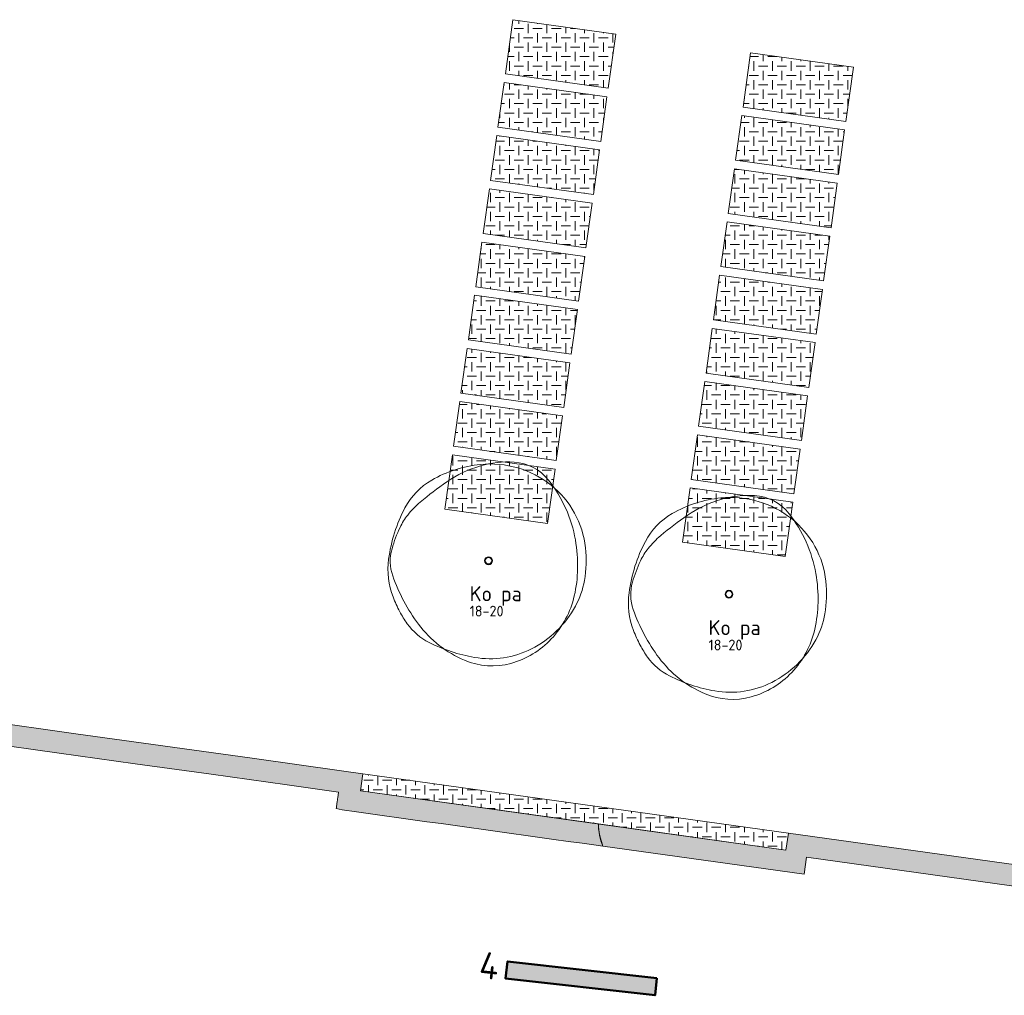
# Model space of a CAD drawing. Header units: metres. Extents: x 167415 to 168367, y 462435 to 462930.
# Tile 4 of 146: x 167664 to 167710, y 462525 to 462570. Entities that reach past the tile are written whole.
import ezdxf
from ezdxf.enums import TextEntityAlignment as Align

# ---------------------------------------------------------------- set-up
doc = ezdxf.new("R2010")
doc.units = ezdxf.units.M
doc.header["$LTSCALE"] = 0.2
for name, color, linetype, lineweight in [('N-PV-GR-BOOM-afmeting', 90, 'Continuous', 25), ('N-PV-GR-BOOM-GRANULAAT-S', 90, 'Continuous', 20), ('N-WE-GR-KRUIDEN-G 2 droog  beheergroep wadimengsel-A', 253, 'Continuous', 35), ('N-WE-GR-KRUIDEN-G 4 bosrand', 90, 'Continuous', 50), ('N-WE-GR-KRUIDEN-G 4 bosrand-T', 90, 'Continuous', 20), ('N-WE-VH-VERHARDING_GRASPLAAT-G', 72, 'Continuous', 18), ('N-WE-VH-VERHARDING_TEGEL_GRAS-A', 72, 'Continuous', 18), ('N_WE_GR_GRAS_WRM_RVA kruidenmengsel 2_B102-A', 141, 'Continuous', 18), ('N_WE_GR_GRAS_WRM_RVA kruidenmengsel 2_B102-G', 141, 'Continuous', 18), ('N_WE_GR_GRAS_WRM_RVA kruidenmengsel Barneveld_B116-A', 83, 'Continuous', 18), ('N_WE_GR_GRAS_WRM_RVA kruidenmengsel Barneveld_B116-G', 83, 'Continuous', 18)]:
    doc.layers.add(name, color=color, linetype=linetype, lineweight=lineweight)
doc.styles.add('NLCS-ISO-M200-T25', font='NLCS-ISO.ttf', dxfattribs={"height": 0.5})
doc.styles.add('NLCS-ISO-M200-T35', font='NLCS-ISO.ttf', dxfattribs={"height": 0.7000000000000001})
doc.styles.add('NLCS-ISO-M500-T25', font='NLCS-ISO.ttf', dxfattribs={"height": 1.25})
pattern_1 = [(0, (0, 0), (0.4375, 0.4375), [0.4375, -0.4375]), (90, (0.21875, 0.21875), (-0.4374999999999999, 0.4375), [0.4375, -0.4375])]

# ---------------------------------------------------------------- blocks, each defined once
blk = doc.blocks.new('*U123')
at = {"linetype": 'Continuous'}
blk.add_circle((0, 0), 0.1845092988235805, dxfattribs=at)
blk.add_circle((0, 0), 0.15)
for centre, radius, start, end in [((0.9143825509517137, -0.002301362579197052), 4.600723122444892, 86.58911100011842, 106.3682710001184), ((1.056161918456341, 2.378944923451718), 2.21526890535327, 38.20985000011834, 86.5854950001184), ((0.1954232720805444, -1.18369016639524), 5.69477568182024, 95.77430700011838, 119.9477920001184), ((1.167773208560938, -0.8648117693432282), 5.499689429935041, 106.3688740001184, 124.4477540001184), ((0.07970034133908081, -0.03998979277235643), 4.545240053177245, 51.53933000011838, 95.77344500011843), ((-1.04000423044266, 0.9606120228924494), 3.220049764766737, 119.9474720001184, 152.2845150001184), ((6.673480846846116, -8.892264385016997), 15.23380010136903, 124.4457860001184, 130.3031460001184), ((0.2288267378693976, 0.1477590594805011), 4.305464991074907, 6.022262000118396, 51.53931800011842), ((2.460397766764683, -0.8782636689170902), 7.174070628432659, 152.2851410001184, 172.4003910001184), ((-0.3515115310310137, -0.6099093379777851), 4.373408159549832, 130.3005070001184, 141.2454220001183), ((-1.549780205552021, 0.3518966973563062), 2.836877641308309, 141.2443700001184, 154.9906160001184), ((2.154547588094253, -1.37596471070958), 6.924367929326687, 154.9923550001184, 163.7785190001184), ((-2.823502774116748, -0.2440311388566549), 6.971300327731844, 358.8883060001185, 9.983350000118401), ((-2.504075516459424, -0.0205774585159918), 2.072584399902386, 163.7796780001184, 199.3827820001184), ((-0.9877565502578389, 0.01932567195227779), 5.528817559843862, 350.2300720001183, 6.023218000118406), ((-1.102603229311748, -0.4029311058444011), 3.57950533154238, 172.3996280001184, 201.0284730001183), ((-1.978632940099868, -0.2603525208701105), 6.126276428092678, 347.0492550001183, 358.8876950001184), ((3.469242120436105, 2.080817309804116), 8.404750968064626, 199.3819430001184, 216.8465580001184), ((0.6392974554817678, -0.2608628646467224), 3.877806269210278, 331.3473820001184, 350.2303160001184), ((1.476309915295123, 0.5879067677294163), 6.342209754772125, 201.0235440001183, 207.8216400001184), ((-0.2560194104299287, -0.6565432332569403), 4.358694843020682, 316.7621770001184, 347.0498660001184), ((-0.1795833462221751, 0.1865259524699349), 4.810936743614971, 296.8801270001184, 331.3479920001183), ((0.1673832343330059, -0.1029643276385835), 4.862144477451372, 207.8203580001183, 215.5805050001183), ((-1.507113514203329, -1.300645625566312), 2.803406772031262, 215.5851440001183, 243.3800810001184), ((0.9177623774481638, 0.1688468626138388), 5.216390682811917, 216.8467250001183, 247.0462340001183), ((-0.04137638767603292, -0.8584661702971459), 4.063995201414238, 285.3685610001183, 316.7631230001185), ((0.6477036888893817, 2.999956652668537), 7.613650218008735, 243.3843840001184, 260.1467900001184), ((0.07267107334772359, -0.3112232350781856), 4.252909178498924, 260.1457210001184, 296.8807070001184), ((0.1648026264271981, -1.608874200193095), 3.285778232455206, 247.0471650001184, 285.3699040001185)]:
    blk.add_arc(centre, radius, start, end, dxfattribs=at)
blk.add_arc((-2.118072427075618, -0.1198345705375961), 6.255027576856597, 9.983148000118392, 38.20995300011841)
at = {"style": 'NLCS-ISO-M200-T35'}
blk.add_attdef('#._SOORT_TYPE', text='', height=0.7000000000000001, dxfattribs=at).set_placement((-0.9513102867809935, -2.11461795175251), align=Align.BOTTOM_LEFT)
blk = doc.blocks.new('*U116')
at = {"linetype": 'Continuous'}
blk.add_circle((0, 0), 0.1845092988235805, dxfattribs=at)
blk.add_circle((0, 0), 0.15)
for centre, radius, start, end in [((0.9143825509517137, -0.002301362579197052), 4.600723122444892, 86.58911100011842, 106.3682710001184), ((1.056161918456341, 2.378944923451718), 2.21526890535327, 38.20985000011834, 86.5854950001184), ((0.1954232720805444, -1.18369016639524), 5.69477568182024, 95.77430700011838, 119.9477920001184), ((1.167773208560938, -0.8648117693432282), 5.499689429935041, 106.3688740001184, 124.4477540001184), ((0.07970034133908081, -0.03998979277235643), 4.545240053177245, 51.53933000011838, 95.77344500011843), ((-1.04000423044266, 0.9606120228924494), 3.220049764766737, 119.9474720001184, 152.2845150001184), ((6.673480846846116, -8.892264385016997), 15.23380010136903, 124.4457860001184, 130.3031460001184), ((0.2288267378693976, 0.1477590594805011), 4.305464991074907, 6.022262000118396, 51.53931800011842), ((2.460397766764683, -0.8782636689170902), 7.174070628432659, 152.2851410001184, 172.4003910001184), ((-0.3515115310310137, -0.6099093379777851), 4.373408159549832, 130.3005070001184, 141.2454220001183), ((-1.549780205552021, 0.3518966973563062), 2.836877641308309, 141.2443700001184, 154.9906160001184), ((2.154547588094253, -1.37596471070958), 6.924367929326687, 154.9923550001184, 163.7785190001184), ((-2.823502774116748, -0.2440311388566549), 6.971300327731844, 358.8883060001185, 9.983350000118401), ((-2.504075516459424, -0.0205774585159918), 2.072584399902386, 163.7796780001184, 199.3827820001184), ((-0.9877565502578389, 0.01932567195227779), 5.528817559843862, 350.2300720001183, 6.023218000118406), ((-1.102603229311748, -0.4029311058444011), 3.57950533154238, 172.3996280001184, 201.0284730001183), ((-1.978632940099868, -0.2603525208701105), 6.126276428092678, 347.0492550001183, 358.8876950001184), ((3.469242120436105, 2.080817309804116), 8.404750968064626, 199.3819430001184, 216.8465580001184), ((0.6392974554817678, -0.2608628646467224), 3.877806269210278, 331.3473820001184, 350.2303160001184), ((1.476309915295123, 0.5879067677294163), 6.342209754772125, 201.0235440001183, 207.8216400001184), ((-0.2560194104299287, -0.6565432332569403), 4.358694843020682, 316.7621770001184, 347.0498660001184), ((-0.1795833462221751, 0.1865259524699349), 4.810936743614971, 296.8801270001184, 331.3479920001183), ((0.1673832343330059, -0.1029643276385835), 4.862144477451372, 207.8203580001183, 215.5805050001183), ((-1.507113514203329, -1.300645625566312), 2.803406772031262, 215.5851440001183, 243.3800810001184), ((0.9177623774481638, 0.1688468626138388), 5.216390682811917, 216.8467250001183, 247.0462340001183), ((-0.04137638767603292, -0.8584661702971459), 4.063995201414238, 285.3685610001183, 316.7631230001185), ((0.6477036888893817, 2.999956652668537), 7.613650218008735, 243.3843840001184, 260.1467900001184), ((0.07267107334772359, -0.3112232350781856), 4.252909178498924, 260.1457210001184, 296.8807070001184), ((0.1648026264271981, -1.608874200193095), 3.285778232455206, 247.0471650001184, 285.3699040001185)]:
    blk.add_arc(centre, radius, start, end, dxfattribs=at)
blk.add_arc((-2.118072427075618, -0.1198345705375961), 6.255027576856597, 9.983148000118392, 38.20995300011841)
at = {"style": 'NLCS-ISO-M200-T35'}
blk.add_attdef('#._SOORT_TYPE', text='', height=0.7000000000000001, dxfattribs=at).set_placement((-0.8783449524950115, -2.095751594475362), align=Align.BOTTOM_LEFT)

msp = doc.modelspace()

# ---------------------------------------------------------------- hatches: boundary and pattern name
at = {"layer": 'N-WE-GR-KRUIDEN-G 2 droog  beheergroep wadimengsel-A', "transparency": 33554687}
h = msp.add_hatch(color=256, dxfattribs=at)
h.dxf.hatch_style = 1
h.paths.add_polyline_path([(167693.8398146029, 462525.8506517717), (167686.8835261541, 462526.6317093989), (167686.7942624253, 462525.8367050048), (167693.7505508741, 462525.0556473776)])
at = {"layer": 'N-WE-VH-VERHARDING_TEGEL_GRAS-A', "transparency": 33554687}
h = msp.add_hatch(dxfattribs=at)
h.set_pattern_fill('AGR-GRAS_GESTABILISEERD-SO', color=256, scale=7, style=0, pattern_type=2)
h.set_pattern_definition(pattern_1)
h.paths.add_polyline_path([(167691.9197300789, 462569.8030597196), (167687.1359140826, 462570.4693963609), (167686.784121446, 462567.9437792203), (167691.5679374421, 462567.2774425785)])
h = msp.add_hatch(dxfattribs=at)
h.set_pattern_fill('AGR-GRAS_GESTABILISEERD-SO', color=256, scale=7, style=0, pattern_type=2)
h.set_pattern_definition(pattern_1)
h.paths.add_polyline_path([(167702.9829235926, 462568.2620700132), (167698.1991075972, 462568.9284066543), (167697.8473149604, 462566.4027895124), (167702.6311309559, 462565.7364528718)])
h = msp.add_hatch(dxfattribs=at)
h.set_pattern_fill('AGR-GRAS_GESTABILISEERD-SO', color=256, scale=7, style=0, pattern_type=2)
h.set_pattern_definition(pattern_1)
h.paths.add_polyline_path([(167691.5127542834, 462566.8812673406), (167686.7289382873, 462567.5476039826), (167686.4392267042, 462565.4676839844), (167691.2230427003, 462564.8013473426)])
h = msp.add_hatch(dxfattribs=at)
h.set_pattern_fill('AGR-GRAS_GESTABILISEERD-SO', color=256, scale=7, style=0, pattern_type=2)
h.set_pattern_definition(pattern_1)
h.paths.add_polyline_path([(167702.5759477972, 462565.340277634), (167697.7921318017, 462566.0066142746), (167697.5024202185, 462563.9266942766), (167702.286236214, 462563.260357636)])
h = msp.add_hatch(dxfattribs=at)
h.set_pattern_fill('AGR-GRAS_GESTABILISEERD-SO', color=256, scale=7, style=0, pattern_type=2)
h.set_pattern_definition(pattern_1)
h.paths.add_polyline_path([(167691.1678595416, 462564.4051721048), (167686.3840435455, 462565.0715087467), (167686.0943319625, 462562.991588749), (167690.8781479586, 462562.3252521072)])
h = msp.add_hatch(dxfattribs=at)
h.set_pattern_fill('AGR-GRAS_GESTABILISEERD-SO', color=256, scale=7, style=0, pattern_type=2)
h.set_pattern_definition(pattern_1)
h.paths.add_polyline_path([(167702.2310530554, 462562.8641823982), (167697.4472370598, 462563.5305190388), (167697.1575254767, 462561.4505990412), (167701.9413414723, 462560.7842624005)])
h = msp.add_hatch(dxfattribs=at)
h.set_pattern_fill('AGR-GRAS_GESTABILISEERD-SO', color=256, scale=7, style=0, pattern_type=2)
h.set_pattern_definition(pattern_1)
h.paths.add_polyline_path([(167690.8229647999, 462561.9290768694), (167686.0391488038, 462562.5954135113), (167685.7494372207, 462560.5154935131), (167690.5332532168, 462559.8491568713)])
h = msp.add_hatch(dxfattribs=at)
h.set_pattern_fill('AGR-GRAS_GESTABILISEERD-SO', color=256, scale=7, style=0, pattern_type=2)
h.set_pattern_definition(pattern_1)
h.paths.add_polyline_path([(167701.8861583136, 462560.3880871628), (167697.102342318, 462561.0544238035), (167696.8126307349, 462558.9745038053), (167701.5964467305, 462558.3081671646)])
h = msp.add_hatch(dxfattribs=at)
h.set_pattern_fill('AGR-GRAS_GESTABILISEERD-SO', color=256, scale=7, style=0, pattern_type=2)
h.set_pattern_definition(pattern_1)
h.paths.add_polyline_path([(167690.4780700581, 462559.4529816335), (167685.6942540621, 462560.1193182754), (167685.404542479, 462558.0393982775), (167690.188358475, 462557.3730616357)])
h = msp.add_hatch(dxfattribs=at)
h.set_pattern_fill('AGR-GRAS_GESTABILISEERD-SO', color=256, scale=7, style=0, pattern_type=2)
h.set_pattern_definition(pattern_1)
h.paths.add_polyline_path([(167701.5412635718, 462557.911991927), (167696.7574475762, 462558.5783285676), (167696.4677359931, 462556.4984085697), (167701.2515519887, 462555.8320719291)])
h = msp.add_hatch(dxfattribs=at)
h.set_pattern_fill('AGR-GRAS_GESTABILISEERD-SO', color=256, scale=7, style=0, pattern_type=2)
h.set_pattern_definition(pattern_1)
h.paths.add_polyline_path([(167690.1331753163, 462556.9768863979), (167685.3493593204, 462557.6432230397), (167685.0596477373, 462555.5633030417), (167689.8434637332, 462554.8969664)])
h = msp.add_hatch(dxfattribs=at)
h.set_pattern_fill('AGR-GRAS_GESTABILISEERD-SO', color=256, scale=7, style=0, pattern_type=2)
h.set_pattern_definition(pattern_1)
h.paths.add_polyline_path([(167701.19636883, 462555.4358966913), (167696.4125528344, 462556.1022333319), (167696.1228412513, 462554.0223133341), (167700.9066572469, 462553.3559766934)])
h = msp.add_hatch(dxfattribs=at)
h.set_pattern_fill('AGR-GRAS_GESTABILISEERD-SO', color=256, scale=7, style=0, pattern_type=2)
h.set_pattern_definition(pattern_1)
h.paths.add_polyline_path([(167689.7882805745, 462554.5007911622), (167685.0044645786, 462555.167127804), (167684.7147529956, 462553.0872078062), (167689.4985689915, 462552.4208711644)])
h = msp.add_hatch(dxfattribs=at)
h.set_pattern_fill('AGR-GRAS_GESTABILISEERD-SO', color=256, scale=7, style=0, pattern_type=2)
h.set_pattern_definition(pattern_1)
h.paths.add_polyline_path([(167700.8514740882, 462552.9598014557), (167696.0676580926, 462553.6261380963), (167695.7779465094, 462551.5462180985), (167700.5617625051, 462550.8798814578)])
h = msp.add_hatch(dxfattribs=at)
h.set_pattern_fill('AGR-GRAS_GESTABILISEERD-SO', color=256, scale=7, style=0, pattern_type=2)
h.set_pattern_definition(pattern_1)
h.paths.add_polyline_path([(167689.4433858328, 462552.0246959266), (167684.6595698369, 462552.6910325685), (167684.3698582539, 462550.6111125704), (167689.1536742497, 462549.9447759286)])
h = msp.add_hatch(dxfattribs=at)
h.set_pattern_fill('AGR-GRAS_GESTABILISEERD-SO', color=256, scale=7, style=0, pattern_type=2)
h.set_pattern_definition(pattern_1)
h.paths.add_polyline_path([(167700.5065793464, 462550.4837062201), (167695.7227633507, 462551.1500428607), (167695.4330517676, 462549.0701228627), (167700.2168677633, 462548.403786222)])
h = msp.add_hatch(dxfattribs=at)
h.set_pattern_fill('AGR-GRAS_GESTABILISEERD-SO', color=256, scale=7, style=0, pattern_type=2)
h.set_pattern_definition(pattern_1)
h.paths.add_polyline_path([(167689.098491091, 462549.5486006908), (167684.3146750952, 462550.2149373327), (167683.9628824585, 462547.6893201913), (167688.7466984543, 462547.0229835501)])
h = msp.add_hatch(dxfattribs=at)
h.set_pattern_fill('AGR-GRAS_GESTABILISEERD-SO', color=256, scale=7, style=0, pattern_type=2)
h.set_pattern_definition(pattern_1)
h.paths.add_polyline_path([(167700.1616846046, 462548.0076109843), (167695.3778686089, 462548.6739476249), (167695.0260759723, 462546.1483304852), (167699.809891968, 462545.4819938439), (167699.9313827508, 462546.3542099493)])
h = msp.add_hatch(dxfattribs=at)
h.set_pattern_fill('AGR-GRAS_GESTABILISEERD-SO', color=256, scale=7, style=0, pattern_type=2)
h.set_pattern_definition(pattern_1)
h.paths.add_polyline_path([(167699.9553290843, 462532.6088377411), (167680.1465671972, 462535.3679956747), (167680.0362008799, 462534.5756451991), (167699.8449627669, 462531.8164872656)])
at = {"layer": 'N_WE_GR_GRAS_WRM_RVA kruidenmengsel 2_B102-A', "transparency": 33554687}
h = msp.add_hatch(color=256, dxfattribs=at)
h.dxf.hatch_style = 1
h.paths.add_polyline_path([(167612.6167238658, 462544.7768638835), (167612.5773219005, 462544.7289101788), (167612.5379199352, 462544.6809564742), (167612.4985179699, 462544.6330027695), (167612.4591160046, 462544.5850490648), (167612.4197140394, 462544.5370953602), (167612.3803120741, 462544.4891416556), (167612.3409101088, 462544.4411879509), (167612.3015081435, 462544.3932342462), (167612.2621061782, 462544.3452805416), (167612.222704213, 462544.2973268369), (167612.1833022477, 462544.2493731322), (167612.1439002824, 462544.2014194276), (167612.1044983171, 462544.1534657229), (167612.0650963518, 462544.1055120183), (167612.0256943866, 462544.0575583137), (167611.9862924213, 462544.009604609), (167611.946890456, 462543.9616509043), (167611.9074884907, 462543.9136971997), (167611.8742763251, 462543.8706250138), (167611.8924671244, 462543.8680912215), (167611.9106579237, 462543.8655574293), (167611.928848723, 462543.863023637), (167611.9470395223, 462543.8604898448), (167611.9652303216, 462543.8579560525), (167611.9834211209, 462543.8554222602), (167612.0016119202, 462543.8528884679), (167612.0198027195, 462543.8503546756), (167612.0379935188, 462543.8478208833), (167612.056184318, 462543.845287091), (167612.0743751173, 462543.8427532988), (167612.0925659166, 462543.8402195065), (167612.1107567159, 462543.8376857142), (167612.1289475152, 462543.835151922), (167612.1471383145, 462543.8326181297), (167612.1653291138, 462543.8300843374), (167612.1835199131, 462543.8275505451), (167612.2017107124, 462543.8250167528), (167612.9760363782, 462543.717161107), (167616.511941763, 462543.2246456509), (167620.0478471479, 462542.7321301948), (167623.5837525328, 462542.2396147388), (167627.1196579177, 462541.7470992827), (167630.6555633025, 462541.2545838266), (167634.1914686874, 462540.7620683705), (167637.7273740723, 462540.2695529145), (167641.2632794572, 462539.7770374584), (167644.7991848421, 462539.2845220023), (167648.335090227, 462538.7920065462), (167651.8709956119, 462538.2994910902), (167655.4069009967, 462537.8069756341), (167658.9428063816, 462537.314460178), (167662.4787117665, 462536.8219447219), (167666.0146171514, 462536.3294292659), (167669.5505225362, 462535.8369138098), (167673.0864279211, 462535.3443983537), (167676.622333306, 462534.8518828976), (167679.0162876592, 462534.504644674), (167679.010445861, 462534.4627047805), (167679.0046040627, 462534.4207648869), (167678.9987622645, 462534.3788249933), (167678.9929204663, 462534.3368850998), (167678.987078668, 462534.2949452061), (167678.9812368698, 462534.2530053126), (167678.9753950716, 462534.211065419), (167678.9695532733, 462534.1691255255), (167678.9637114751, 462534.1271856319), (167678.9578696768, 462534.0852457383), (167678.9520278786, 462534.0433058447), (167678.9461860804, 462534.0013659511), (167678.9403442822, 462533.9594260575), (167678.9345024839, 462533.917486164), (167678.9286606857, 462533.8755462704), (167678.9228188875, 462533.8336063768), (167678.9169770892, 462533.7916664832), (167678.911135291, 462533.7497265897), (167679.1901829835, 462533.6864843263), (167679.8470271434, 462533.5949926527), (167680.5038713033, 462533.5035009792), (167681.1607154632, 462533.4120093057), (167681.8175596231, 462533.3205176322), (167682.474403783, 462533.2290259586), (167683.1312479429, 462533.1375342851), (167683.7880921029, 462533.0460426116), (167684.4449362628, 462532.9545509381), (167685.1017804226, 462532.8630592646), (167685.7586245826, 462532.7715675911), (167686.4154687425, 462532.6800759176), (167687.0723129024, 462532.5885842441), (167687.7291570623, 462532.4970925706), (167688.3860012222, 462532.4056008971), (167689.0428453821, 462532.3141092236), (167689.699689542, 462532.2226175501), (167690.3565337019, 462532.1311258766), (167691.0133778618, 462532.0396342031), (167691.3150875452, 462531.9949574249), (167691.1750773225, 462532.4805559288), (167691.1237832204, 462532.8002377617), (167691.1109795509, 462533.0330417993), (167680.0362008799, 462534.5756451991), (167680.1469295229, 462535.3705969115), (167679.1526620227, 462535.5090882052), (167674.9941658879, 462536.0883241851), (167670.8356697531, 462536.667560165), (167666.6771736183, 462537.2467961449), (167662.5186774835, 462537.8260321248), (167658.3601813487, 462538.4052681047), (167654.2016852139, 462538.9845040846), (167650.0431890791, 462539.5637400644), (167645.8846929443, 462540.1429760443), (167641.7261968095, 462540.7222120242), (167637.5677006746, 462541.3014480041), (167633.4092045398, 462541.880683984), (167629.250708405, 462542.4599199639), (167625.0922122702, 462543.0391559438), (167620.9337161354, 462543.6183919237), (167616.7752200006, 462544.1976279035)])
at = {"layer": 'N_WE_GR_GRAS_WRM_RVA kruidenmengsel Barneveld_B116-A', "transparency": 33554687}
h = msp.add_hatch(color=256, dxfattribs=at)
h.dxf.hatch_style = 1
edge = h.paths.add_edge_path()
edge.add_line((167699.9553290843, 462532.6088377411), (167717.03475908, 462530.2298478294))
edge.add_line((167717.03475908, 462530.2298478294), (167716.8968011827, 462529.239409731))
edge.add_line((167716.8968011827, 462529.239409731), (167700.8078092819, 462531.48044175))
edge.add_line((167700.8078092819, 462531.48044175), (167700.6974429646, 462530.6880912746))
edge.add_line((167700.6974429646, 462530.6880912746), (167691.3150875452, 462531.9949574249))
edge.add_arc((167694.3453776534, 462533.1298806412), 3.235847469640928, 181.7149403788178, 200.5322445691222, ccw=False)
edge.add_line((167691.1109795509, 462533.0330417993), (167699.8449627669, 462531.8164872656))
edge.add_line((167699.8449627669, 462531.8164872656), (167699.9553290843, 462532.6088377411))

# ---------------------------------------------------------------- linework, layer by layer
at = {"layer": 'N-WE-GR-KRUIDEN-G 4 bosrand', "transparency": 33554687}
msp.add_lwpolyline([(167693.8398146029, 462525.8506517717), (167686.8835261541, 462526.6317093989), (167686.7942624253, 462525.8367050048), (167693.7505508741, 462525.0556473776)], close=True, dxfattribs=at)
at = {"layer": 'N-WE-VH-VERHARDING_GRASPLAAT-G', "transparency": 33554687}
for points in [[(167691.9197300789, 462569.8030597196), (167687.1359140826, 462570.4693963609), (167686.784121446, 462567.9437792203), (167691.5679374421, 462567.2774425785), (167691.9197300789, 462569.8030597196)], [(167702.9829235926, 462568.2620700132), (167698.1991075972, 462568.9284066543), (167697.8473149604, 462566.4027895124), (167702.6311309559, 462565.7364528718), (167702.9829235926, 462568.2620700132)], [(167691.5127542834, 462566.8812673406), (167686.7289382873, 462567.5476039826), (167686.4392267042, 462565.4676839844), (167691.2230427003, 462564.8013473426), (167691.5127542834, 462566.8812673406)], [(167702.5759477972, 462565.340277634), (167697.7921318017, 462566.0066142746), (167697.5024202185, 462563.9266942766), (167702.286236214, 462563.260357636), (167702.5759477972, 462565.340277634)], [(167691.1678595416, 462564.4051721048), (167686.3840435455, 462565.0715087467), (167686.0943319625, 462562.991588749), (167690.8781479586, 462562.3252521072), (167691.1678595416, 462564.4051721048)], [(167702.2310530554, 462562.8641823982), (167697.4472370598, 462563.5305190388), (167697.1575254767, 462561.4505990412), (167701.9413414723, 462560.7842624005), (167702.2310530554, 462562.8641823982)], [(167690.8229647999, 462561.9290768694), (167686.0391488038, 462562.5954135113), (167685.7494372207, 462560.5154935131), (167690.5332532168, 462559.8491568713), (167690.8229647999, 462561.9290768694)], [(167701.8861583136, 462560.3880871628), (167697.102342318, 462561.0544238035), (167696.8126307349, 462558.9745038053), (167701.5964467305, 462558.3081671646), (167701.8861583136, 462560.3880871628)], [(167690.4780700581, 462559.4529816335), (167685.6942540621, 462560.1193182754), (167685.404542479, 462558.0393982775), (167690.188358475, 462557.3730616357), (167690.4780700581, 462559.4529816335)], [(167701.5412635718, 462557.911991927), (167696.7574475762, 462558.5783285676), (167696.4677359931, 462556.4984085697), (167701.2515519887, 462555.8320719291), (167701.5412635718, 462557.911991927)], [(167690.1331753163, 462556.9768863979), (167685.3493593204, 462557.6432230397), (167685.0596477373, 462555.5633030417), (167689.8434637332, 462554.8969664), (167690.1331753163, 462556.9768863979)], [(167701.19636883, 462555.4358966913), (167696.4125528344, 462556.1022333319), (167696.1228412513, 462554.0223133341), (167700.9066572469, 462553.3559766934), (167701.19636883, 462555.4358966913)], [(167689.7882805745, 462554.5007911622), (167685.0044645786, 462555.167127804), (167684.7147529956, 462553.0872078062), (167689.4985689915, 462552.4208711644), (167689.7882805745, 462554.5007911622)], [(167700.8514740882, 462552.9598014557), (167696.0676580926, 462553.6261380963), (167695.7779465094, 462551.5462180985), (167700.5617625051, 462550.8798814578), (167700.8514740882, 462552.9598014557)], [(167689.4433858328, 462552.0246959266), (167684.6595698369, 462552.6910325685), (167684.3698582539, 462550.6111125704), (167689.1536742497, 462549.9447759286), (167689.4433858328, 462552.0246959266)], [(167700.5065793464, 462550.4837062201), (167695.7227633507, 462551.1500428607), (167695.4330517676, 462549.0701228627), (167700.2168677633, 462548.403786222), (167700.5065793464, 462550.4837062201)], [(167689.098491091, 462549.5486006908), (167684.3146750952, 462550.2149373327), (167683.9628824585, 462547.6893201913), (167688.7466984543, 462547.0229835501), (167689.098491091, 462549.5486006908)], [(167700.1616846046, 462548.0076109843), (167695.3778686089, 462548.6739476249), (167695.0260759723, 462546.1483304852), (167699.809891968, 462545.4819938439), (167699.9313827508, 462546.3542099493), (167700.1616846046, 462548.0076109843)], [(167699.9553290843, 462532.6088377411), (167680.1465671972, 462535.3679956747), (167680.0362008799, 462534.5756451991), (167699.8449627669, 462531.8164872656)]]:
    msp.add_lwpolyline(points, close=True, dxfattribs=at)
at = {"layer": 'N_WE_GR_GRAS_WRM_RVA kruidenmengsel 2_B102-G', "transparency": 33554687}
msp.add_lwpolyline([(167662.4787117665, 462536.8219447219), (167666.0146171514, 462536.3294292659), (167669.5505225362, 462535.8369138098), (167673.0864279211, 462535.3443983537), (167676.622333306, 462534.8518828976), (167679.0162876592, 462534.504644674), (167679.010445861, 462534.4627047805), (167679.0046040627, 462534.4207648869), (167678.9987622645, 462534.3788249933), (167678.9929204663, 462534.3368850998), (167678.987078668, 462534.2949452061), (167678.9812368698, 462534.2530053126), (167678.9753950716, 462534.211065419), (167678.9695532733, 462534.1691255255), (167678.9637114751, 462534.1271856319), (167678.9578696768, 462534.0852457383), (167678.9520278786, 462534.0433058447), (167678.9461860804, 462534.0013659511), (167678.9403442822, 462533.9594260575), (167678.9345024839, 462533.917486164), (167678.9286606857, 462533.8755462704), (167678.9228188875, 462533.8336063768), (167678.9169770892, 462533.7916664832), (167678.911135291, 462533.7497265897), (167679.1901829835, 462533.6864843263), (167679.8470271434, 462533.5949926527), (167680.5038713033, 462533.5035009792), (167681.1607154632, 462533.4120093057), (167681.8175596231, 462533.3205176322), (167682.474403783, 462533.2290259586), (167683.1312479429, 462533.1375342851), (167683.7880921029, 462533.0460426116), (167684.4449362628, 462532.9545509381), (167685.1017804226, 462532.8630592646), (167685.7586245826, 462532.7715675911), (167686.4154687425, 462532.6800759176), (167687.0723129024, 462532.5885842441), (167687.7291570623, 462532.4970925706), (167688.3860012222, 462532.4056008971), (167689.0428453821, 462532.3141092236), (167689.699689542, 462532.2226175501), (167690.3565337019, 462532.1311258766), (167691.0133778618, 462532.0396342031), (167691.3150875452, 462531.9949574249), (167691.1750773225, 462532.4805559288), (167691.1237832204, 462532.8002377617), (167691.1109795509, 462533.0330417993), (167691.1109795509, 462533.0330417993), (167680.0362008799, 462534.5756451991), (167680.1469295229, 462535.3705969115), (167679.1526620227, 462535.5090882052), (167674.9941658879, 462536.0883241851), (167670.8356697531, 462536.667560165), (167666.6771736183, 462537.2467961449), (167662.5186774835, 462537.8260321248)], dxfattribs=at)
at = {"layer": 'N_WE_GR_GRAS_WRM_RVA kruidenmengsel Barneveld_B116-G', "transparency": 33554687, "flags": 128}
msp.add_lwpolyline([(167699.9553290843, 462532.6088377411), (167717.03475908, 462530.2298478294), (167716.8968011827, 462529.239409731), (167700.8078092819, 462531.48044175), (167700.6974429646, 462530.6880912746), (167691.3150875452, 462531.9949574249, -0.08229098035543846), (167691.1109795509, 462533.0330417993), (167699.8449627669, 462531.8164872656)], format="xyb", close=True, dxfattribs=at)

# ---------------------------------------------------------------- block references
at = {"layer": 'N-PV-GR-BOOM-GRANULAAT-S', "transparency": 33554687}
for name, p in [('*U116', (167686.0007003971, 462545.285199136)), ('*U123', (167697.1926508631, 462543.726274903))]:
    msp.add_blockref(name, p, dxfattribs=at).add_auto_attribs({'#._SOORT_TYPE': 'Ko pa'})

# ---------------------------------------------------------------- texts
at = {"layer": 'N-PV-GR-BOOM-afmeting', "ltscale": 0.8, "transparency": 33554687, "char_height": 0.5, "attachment_point": 1, "style": 'NLCS-ISO-M200-T25'}
for insert in [(167685.1223554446, 462543.1894475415), (167696.2413405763, 462541.6116569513)]:
    msp.add_mtext_dynamic_manual_height_columns('18-20', width=5.62560989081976, gutter_width=3, heights=[0], dxfattribs=dict(at, insert=insert))
at = {"layer": 'N-WE-GR-KRUIDEN-G 4 bosrand-T', "transparency": 33554687, "insert": (167685.6567766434, 462527.1045158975), "char_height": 1.25, "attachment_point": 1, "rotation": 353.5936158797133, "style": 'NLCS-ISO-M500-T25'}
msp.add_mtext_dynamic_manual_height_columns('4', width=1.797773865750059, gutter_width=6.25, heights=[0], dxfattribs=at)

doc.saveas('drawing.dxf')
